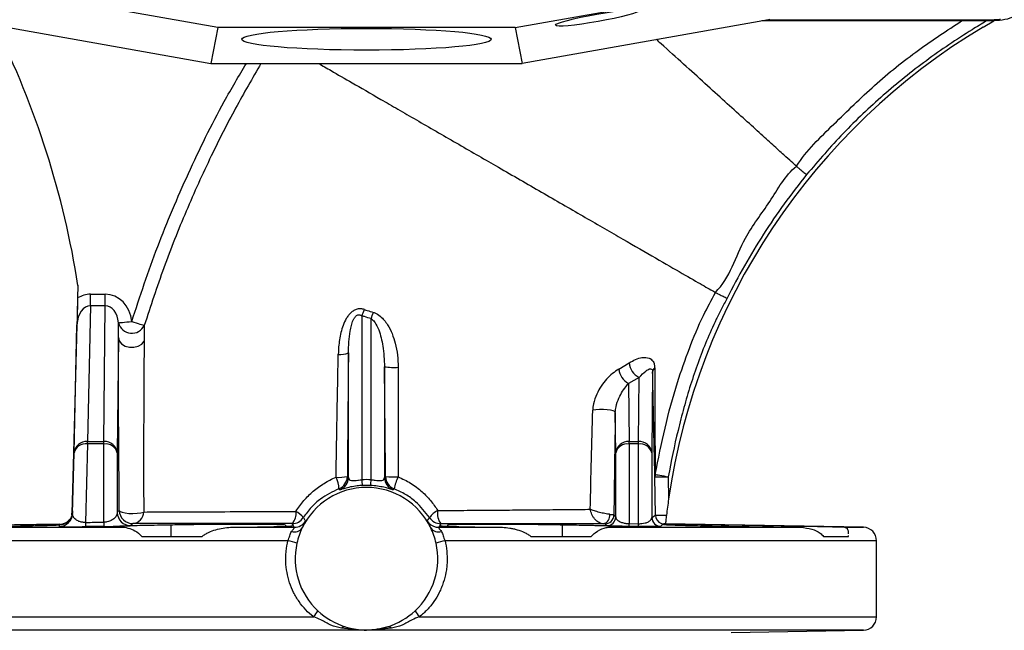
# Model space of a CAD drawing. Header units: millimetres. Extents: x 2425 to 3616, y 1752 to 4000.
# Tile 8 of 18: x 2865 to 3307, y 2667 to 2941. Entities that reach past the tile are written whole.
import ezdxf

# ---------------------------------------------------------------- set-up
doc = ezdxf.new("R2010")
doc.units = ezdxf.units.MM
doc.header["$LTSCALE"] = 2

msp = doc.modelspace()

# ---------------------------------------------------------------- linework, layer by layer
at = {"color": 7, "linetype": 'Continuous', "lineweight": 25}
for p, q in [((2953.97, 2937.37), (2835.81, 2958.29)), ((3087.34, 2937.37), (3205.5, 2958.29)), ((2840.13, 2940.86), (2950.76, 2921.27)), ((3201.17, 2940.86), (3090.55, 2921.27)), ((3300.09, 2940.33), (3198.21, 2940.33)), ((3300.09, 2940.75), (3200.58, 2940.75)), ((3297.54, 2937.62), (3302.24, 2940.46)), ((3300.09, 2940.33), (3300.09, 2940.75)), ((2953.97, 2937.37), (2950.76, 2921.27)), ((3087.34, 2937.37), (2953.97, 2937.37)), ((3087.34, 2937.37), (3090.55, 2921.27)), ((2950.76, 2921.27), (3090.55, 2921.27)), ((2891.09, 2821.73), (2890.95, 2815.95)), ((2891.12, 2821.58), (2890.98, 2815.95)), ((2896.77, 2812.46), (2896.77, 2817.66)), ((2896.77, 2817.66), (2903.38, 2817.66)), ((2903.38, 2812.46), (2903.38, 2817.66)), ((2896.77, 2812.46), (2895.36, 2751.48)), ((2903.38, 2812.46), (2896.77, 2812.46)), ((2902.76, 2751.48), (2903.38, 2812.46)), ((3018.55, 2807.99), (3018.55, 2734.32)), ((2890.65, 2803.94), (2889.14, 2746.43)), ((2889.36, 2746.43), (2890.69, 2803.96)), ((3022.76, 2734.32), (3022.76, 2806.66)), ((2909.28, 2798.15), (2908.76, 2746.36)), ((3012.55, 2735.36), (3012.55, 2791.27)), ((3028.76, 2785.08), (3028.76, 2735.36)), ((3133.9, 2784), (3138.52, 2786.81)), ((3149.13, 2782.8), (3148.76, 2746.36)), ((3143.05, 2780.24), (3138.28, 2777.55)), ((3138.28, 2777.55), (3138.55, 2751.48)), ((3142.76, 2751.48), (3143.05, 2780.24)), ((3132.55, 2746.36), (3132.36, 2764.58)), ((2895.36, 2750.38), (2894.52, 2715.17)), ((2895.36, 2750.38), (2895.36, 2751.48)), ((2895.36, 2751.48), (2902.76, 2751.48)), ((2902.76, 2750.38), (2895.36, 2750.38)), ((2902.76, 2750.38), (2902.76, 2751.48)), ((2902.76, 2715.26), (2902.76, 2750.38)), ((3138.55, 2750.38), (3138.55, 2751.48)), ((3138.55, 2751.48), (3142.76, 2751.48)), ((3138.55, 2750.38), (3138.55, 2714.64)), ((3142.76, 2750.38), (3138.55, 2750.38)), ((3142.76, 2750.38), (3142.76, 2751.48)), ((3142.76, 2714.59), (3142.76, 2750.38)), ((2889.14, 2746.43), (2888.45, 2719.2)), ((2888.71, 2719.2), (2889.36, 2746.43)), ((2908.76, 2746.36), (2908.76, 2719.64)), ((3132.55, 2717.61), (3132.55, 2746.36)), ((3148.76, 2746.36), (3148.76, 2717.35)), ((3012.07, 2735.81), (3012.55, 2735.36)), ((3022.43, 2731.77), (3018.87, 2731.77)), ((3028.76, 2735.36), (3029.22, 2735.79)), ((3150.36, 2718.44), (3150.16, 2735.59)), ((3156.16, 2735.66), (3156.28, 2725.53)), ((2888.41, 2718.6), (2888.45, 2719.2)), ((2882.92, 2714.45), (2797.55, 2712.96)), ((3138.55, 2714.64), (3142.76, 2714.59)), ((3148.76, 2717.35), (3150.36, 2718.44)), ((3243.76, 2712.96), (3154.89, 2714.51)), ((2825.76, 2712.96), (2912.06, 2712.96)), ((2881.38, 2713.98), (2882.76, 2714.02)), ((2932.84, 2713.98), (2932.84, 2708.86)), ((2959.63, 2712.96), (2988.25, 2712.96)), ((2984.27, 2713.98), (2984.27, 2713.44)), ((3053.05, 2712.96), (3081.68, 2712.96)), ((3057.04, 2713.98), (3057.04, 2713.44)), ((3108.47, 2713.98), (3108.47, 2708.86)), ((3129.24, 2712.96), (3215.55, 2712.96)), ((3142.71, 2713.32), (3138.51, 2713.37)), ((3181.22, 2713.98), (3181.22, 2713.46)), ((2919.79, 2708.86), (2946.84, 2708.86)), ((3094.46, 2708.86), (3121.52, 2708.86)), ((3225.9, 2708.86), (3237.11, 2708.86)), ((3237.11, 2708.86), (3237.1, 2709.31)), ((3249.65, 2672.75), (3249.65, 2706.96)), ((3184.44, 2665.72), (3243.76, 2666.75))]:
    msp.add_line(p, q, dxfattribs=at)
at = {"color": 8, "linetype": 'Continuous', "lineweight": 25}
for p, q in [((3235.25, 2712.96), (3243.76, 2712.96)), ((2985.4, 2706.96), (2791.65, 2706.96)), ((3249.65, 2706.96), (3055.91, 2706.96)), ((2791.65, 2672.75), (2996.95, 2672.75)), ((3044.36, 2672.75), (3249.65, 2672.75)), ((3020.65, 2666.75), (2797.55, 2666.75)), ((3243.76, 2666.75), (3020.65, 2666.75))]:
    msp.add_line(p, q, dxfattribs=at)
at = {"color": 7, "linetype": 'Continuous', "lineweight": 25, "flags": 128}
for points in [[(3305.16, 2941.11), (3304.8, 2941.06), (3300.09, 2940.75)], [(2909.31, 2804.81), (2909.48, 2804.83), (2909.86, 2804.86), (2910.43, 2804.92), (2911.18, 2804.99), (2912.07, 2805.08), (2913.07, 2805.18), (2914.15, 2805.28), (2915.27, 2805.39)], [(2915.27, 2805.39), (2916.27, 2805.08), (2917.24, 2804.78), (2918.15, 2804.49), (2918.97, 2804.24), (2919.68, 2804.02), (2920.25, 2803.84), (2920.67, 2803.71), (2920.92, 2803.63)], [(2909.28, 2798.15), (2909.67, 2796.64), (2910.71, 2795.32), (2912.28, 2794.33), (2914.2, 2793.8), (2916.25, 2793.79), (2918.19, 2794.29), (2919.79, 2795.25), (2920.86, 2796.55)], [(3132.36, 2764.58), (3132.09, 2764.92), (3131.34, 2765.24), (3130.18, 2765.51), (3128.69, 2765.7), (3127.01, 2765.81), (3125.27, 2765.82), (3123.63, 2765.73), (3122.21, 2765.56)], [(3150.33, 2736.72), (3150.59, 2736.67), (3151.02, 2736.59), (3151.61, 2736.49), (3152.34, 2736.35), (3153.19, 2736.2), (3154.12, 2736.03), (3155.12, 2735.85), (3156.16, 2735.66)], [(3150.16, 2735.59), (3150.29, 2735.59), (3150.64, 2735.59), (3151.19, 2735.6), (3151.94, 2735.61), (3152.85, 2735.62), (3153.88, 2735.63), (3155, 2735.65), (3156.16, 2735.66)], [(3008.71, 2729.82), (3008.55, 2729.98), (3008.27, 2730.28)], [(3033.02, 2730.27), (3032.86, 2730.1), (3032.6, 2729.82)], [(2909.69, 2720.57), (2910.02, 2720.11), (2910.91, 2719.71), (2912.27, 2719.4), (2913.97, 2719.21), (2915.84, 2719.16), (2917.69, 2719.26), (2919.35, 2719.49), (2920.65, 2719.84)], [(3047.97, 2715.8), (3048.64, 2716.8), (3048.97, 2717.3)], [(3053.97, 2714.58), (3053.22, 2713.24), (3053.05, 2712.96)]]:
    msp.add_lwpolyline(points, dxfattribs=at)
at = {"color": 8, "linetype": 'Continuous', "lineweight": 25, "flags": 128}
msp.add_lwpolyline([(3153.03, 2714.72), (3153.53, 2714.58), (3154.29, 2714.49)], dxfattribs=at)
at = {"color": 7, "linetype": 'Continuous', "lineweight": 25}
for centre, radius, start, end in [((2495.87, 2760.11), 400, 8.8399, 26.471), ((3450.2, 2682.86), 297, 120.9309, 171.7395), ((2998.22, 2818.37), 22.83, 332.9306, 340.4598), ((2997.7, 2817), 27.1, 337.5795, 343.8954), ((2915.33, 2806.32), 6.2, 194.0414, 334.3339), ((3008.98, 2800.28), 9.69, 264.2317, 291.6495), ((3033.1, 2814.07), 29.32, 261.486, 273.5054), ((3146.76, 2787.64), 8.28, 185.7357, 243.3975), ((3142.29, 2784.98), 8.45, 186.6852, 241.653), ((3151.42, 2782.63), 2.3, 126.454, 175.9184), ((2894.96, 2745.87), 5.62, 85.9057, 174.2652), ((2894.5, 2745.15), 5.3, 80.6661, 165.9893), ((2903.11, 2745.82), 5.67, 5.4537, 93.5348), ((2903.54, 2745.06), 5.37, 13.9563, 98.3832), ((3138.2, 2745.82), 5.67, 86.4652, 174.5463), ((3137.77, 2745.06), 5.37, 81.6168, 166.0437), ((3143.11, 2745.82), 5.67, 5.4535, 93.5349), ((3143.54, 2745.06), 5.37, 13.9561, 98.3833), ((3153.86, 2735.59), 3.7, 162.2383, 180.0089), ((3008.26, 2753.27), 17.87, 265.9722, 282.3001), ((2996.74, 2730.19), 11.53, 0.4631, 27.0825), ((3006.07, 2735.87), 6, 291.5166, 359.4136), ((3006.55, 2735.42), 6, 291.1009, 359.414), ((3031.35, 2734.65), 12.81, 181.487, 192.9982), ((3009.95, 2734.65), 12.81, 347.0018, 358.513), ((3034.76, 2735.42), 6, 180.586, 248.8991), ((3035.22, 2735.85), 6, 180.5861, 248.5001), ((3033.13, 2776.96), 41.35, 264.5752, 272.3638), ((3063.31, 2723.03), 31.14, 156.1193, 166.5657), ((3020.65, 2698.86), 32, 25.5976, 154.4024), ((2882.71, 2719.35), 6, 270.6847, 358.5856), ((2914.76, 2719.71), 6, 180.6945, 270.5765), ((2915.69, 2720.64), 6, 180.6892, 270.8181), ((2915.22, 2720.04), 5.43, 275.9347, 357.8857), ((2982.73, 2719), 6.35, 316.2093, 10.2419), ((2983.4, 2710.1), 11.48, 39.0682, 60.9298), ((3057.74, 2710.92), 10.85, 117.9712, 143.9344), ((3060.49, 2719.14), 7.96, 170.1584, 214.9578), ((3126.19, 2718.14), 3.71, 283.1495, 10.6543), ((2925.42, 2715.26), 30.9, 180.1612, 183.7), ((2935.06, 2715.35), 32.3, 180.1571, 183.5418), ((2987.28, 2720.61), 6, 270.2694, 326.8852), ((2988.24, 2718.96), 6, 270.1547, 328.1868), ((3054, 2720.58), 6, 213.0899, 269.7333), ((3127.72, 2718.5), 4, 269.2151, 359.3092), ((3128.55, 2717.66), 4, 269.4218, 359.3049), ((3117.1, 2714.7), 21.45, 356.4446, 359.843), ((3121.79, 2714.65), 20.96, 356.3634, 359.8405), ((3152.76, 2717.39), 4, 180.6934, 269.3232), ((3154.36, 2718.49), 4, 180.6824, 250.5885), ((2988.32, 2715.23), 4.31, 252.5509, 323.7745), ((3020.65, 2698.86), 32, 154.4024, 167.375), ((3020.65, 2698.86), 32, 12.625, 25.5976), ((3052.99, 2715.23), 4.31, 216.2255, 287.4491), ((3053.07, 2718.93), 5.97, 255.0123, 269.8854), ((3243.65, 2706.96), 6, 0, 89), ((2964.3, 2622.47), 87.08, 73.2309, 75.9815), ((3020.65, 2698.86), 32, 167.375, 227.0182), ((3020.65, 2698.86), 32, 312.9818, 12.625), ((3077, 2622.47), 87.08, 104.0185, 106.7691), ((2950.63, 2707.25), 57.75, 323.3245, 326.5888), ((3020.65, 2698.86), 32, 227.0182, 252.6169), ((3020.65, 2698.86), 32, 287.3831, 312.9818), ((3090.68, 2707.25), 57.75, 213.4112, 216.6755), ((3243.65, 2672.75), 6, 271, 0), ((3010.87, 2666.48), 1.85, 83.2542, 139.8312), ((3020.65, 2698.86), 32, 252.6169, 287.3831), ((3030.43, 2666.48), 1.85, 40.1688, 96.7458)]:
    msp.add_arc(centre, radius, start, end, dxfattribs=at)
at = {"color": 8, "linetype": 'Continuous', "lineweight": 25}
msp.add_arc((3053.07, 2718.96), 6, 211.8133, 255.0543, dxfattribs=at)
at = {"color": 7, "linetype": 'Continuous', "lineweight": 25}
for centre, major_axis, ratio in [((3124.32, 2941.74), (18.76, 3.31), 0.088975), ((3020.65, 2932.12), (56, 0), 0.087489)]:
    msp.add_ellipse(centre, major_axis=major_axis, ratio=ratio, dxfattribs=at)
for centre, major_axis, ratio, start_param, end_param in [((3204.24, 2940.86), (34.03, 5.98), 0.015428, 1.640213, 1.658419), ((2896.69, 2803.8), (0.32, 13.85), 0.865968, 0.019997, 0.52233), ((2903.34, 2803.8), (0.14, 13.86), 0.866014, 4.836024, 6.292024), ((2896.69, 2803.8), (0.2, 8.66), 0.692719, 0.019997, 1.569012), ((2903.34, 2803.8), (0.09, 8.66), 0.6928, 4.836024, 6.292024), ((3020.65, 2695.88), (0, 38.49), 0.999925, 6.2285, 6.337871)]:
    msp.add_ellipse(centre, major_axis=major_axis, ratio=ratio, start_param=start_param, end_param=end_param, dxfattribs=at)
at = {"color": 8, "linetype": 'Continuous', "lineweight": 25}
for points, knots in [([(3213.68, 2875.09), (3213.68, 2875.09), (3218.14, 2882.24), (3230.63, 2893.94), (3248.47, 2911.73), (3267.74, 2927.21), (3281.3, 2936.08), (3287.81, 2940.33)], [0, 0, 0, 0, 0.000001, 0.254933, 0.509865, 0.764793, 1, 1, 1, 1]), ([(3298.97, 2940.33), (3296.82, 2939.03), (3287.61, 2933.42), (3271.79, 2922.8), (3252.48, 2907.21), (3234.41, 2890.17), (3223.64, 2877.62), (3218.25, 2871.35)], [0, 0, 0, 0, 0.070651, 0.302989, 0.535324, 0.767662, 1, 1, 1, 1]), ([(2915.27, 2805.39), (2919, 2816.65), (2926.47, 2839.17), (2940.53, 2872.1), (2953.85, 2899.58), (2963.38, 2915.61), (2966.75, 2921.27)], [0, 0, 0, 0, 0.279944, 0.559889, 0.844489, 1, 1, 1, 1]), ([(2973.29, 2921.27), (2969.44, 2914.61), (2961.57, 2901), (2950.34, 2878.86), (2939.52, 2854.98), (2929.42, 2829.59), (2923.75, 2812.28), (2920.92, 2803.63)], [0, 0, 0, 0, 0.178999, 0.365183, 0.576745, 0.788437, 1, 1, 1, 1]), ([(2888.45, 2719.2), (2888.49, 2719.58), (2888.55, 2720.14), (2888.62, 2720.38), (2888.65, 2720.14), (2888.66, 2719.99)], [0, 0, 0, 0, 0.453324, 0.67269, 1, 1, 1, 1]), ([(2882.75, 2714.28), (2882.74, 2714.38), (2882.74, 2714.49), (2882.71, 2714.44), (2882.71, 2714.44)], [0, 0, 0, 0, 0.999544, 1, 1, 1, 1]), ([(3134.28, 2713.43), (3133.41, 2713.45), (3131.38, 2713.49), (3129.11, 2713.58), (3128.73, 2713.63), (3128.51, 2713.66)], [0, 0, 0, 0, 0.2386195, 0.5582064, 1, 1, 1, 1]), ([(3016.46, 2667.12), (3017.85, 2666.94), (3019.25, 2666.77), (3020.64, 2666.75), (3020.65, 2666.75)], [0, 0, 0, 0, 0.989843, 1, 1, 1, 1])]:
    msp.add_open_spline(points, degree=3, knots=knots, dxfattribs=at)
at = {"color": 7, "linetype": 'Continuous', "lineweight": 25}
for points, knots in [([(3311.14, 2942.24), (3310.61, 2942.01), (3307.16, 2940.5), (3303.33, 2940.41), (3300.09, 2940.33)], [0, 0, 0, 0, 0.153546, 1, 1, 1, 1]), ([(3213.68, 2875.09), (3212.99, 2875.71), (3211.62, 2876.96), (3208.04, 2880.19), (3203.26, 2884.53), (3197.12, 2890.09), (3189.9, 2896.63), (3181.72, 2904.03), (3172.74, 2912.17), (3163.09, 2920.91), (3155.73, 2927.58), (3151.57, 2931.34), (3150.9, 2931.96)], [0, 0, 0, 0, 0.101066, 0.20223, 0.313485, 0.424733, 0.535911, 0.646953, 0.757795, 0.868377, 0.978636, 1, 1, 1, 1]), ([(2999.14, 2921.27), (3000.95, 2920.23), (3005.42, 2917.65), (3010.96, 2914.45), (3014.27, 2912.54)], [0, 0, 0, 0, 0.403342, 1, 1, 1, 1]), ([(3014.27, 2912.54), (3018.04, 2910.36), (3024.47, 2906.65), (3034.65, 2900.77), (3042.98, 2895.96), (3051.84, 2890.85), (3060.94, 2885.59), (3069.98, 2880.37), (3075.81, 2877.01), (3078.64, 2875.37)], [0.1580998, 0.1580998, 0.1580998, 0.1580998, 0.1836482, 0.1964224, 0.2091965, 0.2219707, 0.2347449, 0.2475191, 0.2602933, 0.2602933, 0.2602933, 0.2602933]), ([(3078.64, 2875.37), (3085.17, 2871.6), (3098.18, 2864.09), (3116.87, 2853.3), (3134.05, 2843.38), (3149.14, 2834.67), (3161.6, 2827.47), (3171, 2822.05), (3175.47, 2819.47), (3177.02, 2818.57), (3177.28, 2818.42)], [0.2602933, 0.2602933, 0.2602933, 0.2602933, 0.289754, 0.3192147, 0.3486754, 0.3781361, 0.4075969, 0.4370576, 0.4665183, 0.4734348, 0.4734348, 0.4734348, 0.4734348]), ([(3177.28, 2818.42), (3177.28, 2818.42), (3183.83, 2824.98), (3188.13, 2841.39), (3202.18, 2858.79), (3208.51, 2870.95), (3213.68, 2875.09), (3213.68, 2875.09)], [0, 0, 0, 0, 0.000001, 0.412247, 0.705517, 0.999999, 1, 1, 1, 1]), ([(3213.68, 2875.09), (3213.77, 2875.01), (3213.96, 2874.86), (3214.5, 2874.41), (3214.86, 2874.12), (3215.68, 2873.45), (3216.16, 2873.06), (3217.17, 2872.23), (3217.71, 2871.79), (3218.25, 2871.35)], [0, 0, 0, 0, 0.25, 0.25, 0.5, 0.5, 0.75, 0.75, 1, 1, 1, 1]), ([(3218.25, 2871.35), (3214.78, 2867.06), (3211.43, 2862.68), (3204.97, 2853.74), (3201.87, 2849.18), (3195.91, 2839.91), (3193.05, 2835.19), (3187.61, 2825.6), (3185.03, 2820.74), (3182.57, 2815.8)], [0, 0, 0, 0, 0.25, 0.25, 0.5, 0.5, 0.75, 0.75, 1, 1, 1, 1]), ([(2890.95, 2815.95), (2890.93, 2814.93), (2890.86, 2812.14), (2890.76, 2808.12), (2890.69, 2805.34), (2890.65, 2803.95), (2890.65, 2803.94)], [0, 0, 0, 0, 0.222679, 0.614236, 0.997926, 1, 1, 1, 1]), ([(2890.98, 2815.95), (2890.96, 2815.37), (2890.95, 2814.81), (2890.92, 2813.69), (2890.91, 2813.13), (2890.87, 2811.51), (2890.85, 2810.5), (2890.8, 2808.54), (2890.78, 2807.6), (2890.73, 2805.76), (2890.71, 2804.85), (2890.69, 2803.96)], [0, 0, 0, 0, 0.125, 0.125, 0.25, 0.25, 0.5, 0.5, 0.75, 0.75, 1, 1, 1, 1]), ([(3150.33, 2736.72), (3151.7, 2743.67), (3154.42, 2757.57), (3159.59, 2776.44), (3165.45, 2793.29), (3171.08, 2806.83), (3175.54, 2814.95), (3177.28, 2818.42), (3177.28, 2818.42)], [0, 0, 0, 0, 0.2458605, 0.4916441, 0.6784927, 0.8652936, 0.9999985, 1, 1, 1, 1]), ([(3182.58, 2815.79), (3181.72, 2814.24), (3180.88, 2812.67), (3179.25, 2809.53), (3178.46, 2807.95), (3176.17, 2803.17), (3174.73, 2799.96), (3170.66, 2790.21), (3168.27, 2783.6), (3165.08, 2773.52), (3164.09, 2770.14), (3162.21, 2763.33), (3161.34, 2759.9), (3158.86, 2749.56), (3157.42, 2742.63), (3156.16, 2735.66)], [0, 0, 0, 0, 0.0625, 0.0625, 0.125, 0.125, 0.25, 0.25, 0.5, 0.5, 0.625, 0.625, 0.75, 0.75, 1, 1, 1, 1]), ([(3177.28, 2818.42), (3177.39, 2818.37), (3177.6, 2818.26), (3178.23, 2817.95), (3178.64, 2817.75), (3179.59, 2817.27), (3180.14, 2817), (3181.32, 2816.42), (3181.95, 2816.11), (3182.57, 2815.8)], [0, 0, 0, 0, 0.25, 0.25, 0.5, 0.5, 0.75, 0.75, 1, 1, 1, 1]), ([(3019.73, 2810.74), (3019.21, 2810.92), (3018.68, 2811.04), (3017.58, 2811.11), (3017.03, 2811.06), (3016.23, 2810.87), (3015.97, 2810.78), (3015.46, 2810.57), (3015.21, 2810.45), (3014.5, 2810.03), (3014.05, 2809.69), (3013.24, 2808.93), (3012.87, 2808.51), (3012.19, 2807.62), (3011.88, 2807.15), (3011.03, 2805.71), (3010.58, 2804.69), (3009.8, 2802.61), (3009.48, 2801.53), (3008.95, 2799.39), (3008.73, 2798.3), (3008.22, 2795.04), (3008.05, 2792.85), (3008, 2790.64)], [0, 0, 0, 0, 0.0625, 0.0625, 0.125, 0.125, 0.15625, 0.15625, 0.1875, 0.1875, 0.25, 0.25, 0.3125, 0.3125, 0.375, 0.375, 0.5, 0.5, 0.625, 0.625, 0.75, 0.75, 1, 1, 1, 1]), ([(3012.55, 2791.27), (3012.56, 2792.91), (3012.62, 2794.55), (3012.86, 2797.82), (3013.04, 2799.46), (3013.48, 2801.92), (3013.65, 2802.74), (3014.09, 2804.35), (3014.35, 2805.16), (3014.88, 2806.33), (3015.08, 2806.71), (3015.56, 2807.43), (3015.84, 2807.77), (3016.37, 2808.16), (3016.57, 2808.27), (3016.98, 2808.41), (3017.2, 2808.44), (3017.62, 2808.41), (3017.82, 2808.36), (3018.2, 2808.21), (3018.38, 2808.1), (3018.55, 2807.99)], [0, 0, 0, 0, 0.25, 0.25, 0.5, 0.5, 0.625, 0.625, 0.75, 0.75, 0.8125, 0.8125, 0.875, 0.875, 0.90625, 0.90625, 0.9375, 0.9375, 0.96875, 0.96875, 1, 1, 1, 1]), ([(3022.76, 2806.66), (3021.77, 2806.95), (3020.36, 2807.37), (3018.97, 2807.84), (3018.55, 2807.99)], [0, 0, 0, 0, 0.695079, 1, 1, 1, 1]), ([(3019.73, 2810.74), (3020.14, 2810.6), (3021.46, 2810.15), (3022.8, 2809.76), (3023.74, 2809.48)], [0, 0, 0, 0, 0.30492, 1, 1, 1, 1]), ([(3023.74, 2809.48), (3023.95, 2809.42), (3025.07, 2809.07), (3027.53, 2807.47), (3030.16, 2804.18), (3032.26, 2799.96), (3033.74, 2795.36), (3034.72, 2790.28), (3034.83, 2786.63), (3034.89, 2784.81)], [0, 0, 0, 0, 0.0227697, 0.1254403, 0.3038741, 0.4609873, 0.6184358, 0.8091701, 1, 1, 1, 1]), ([(2909.28, 2798.15), (2909.29, 2799.35), (2909.29, 2800.5), (2909.29, 2802.71), (2909.3, 2803.78), (2909.31, 2804.81)], [0, 0, 0, 0, 0.5, 0.5, 1, 1, 1, 1]), ([(2920.92, 2803.63), (2920.9, 2802.57), (2920.88, 2800.45), (2920.86, 2797.85), (2920.86, 2796.55)], [0, 0, 0, 0, 0.497705, 1, 1, 1, 1]), ([(3022.76, 2806.66), (3023.3, 2806.22), (3023.9, 2805.73), (3025.09, 2804.05), (3026.7, 2800.53), (3028.34, 2793.8), (3028.61, 2788.19), (3028.76, 2785.08)], [0, 0, 0, 0, 0.090911, 0.101359, 0.272017, 0.596661, 1, 1, 1, 1]), ([(2909.69, 2720.57), (2909.65, 2726.09), (2909.55, 2737.14), (2909.44, 2753.44), (2909.34, 2769.37), (2909.29, 2782.07), (2909.27, 2791.64), (2909.28, 2795.97), (2909.28, 2798.15)], [0, 0, 0, 0, 0.193901, 0.387739, 0.587842, 0.787659, 0.893274, 1, 1, 1, 1]), ([(2920.86, 2796.55), (2920.83, 2794.09), (2920.8, 2791.44), (2920.76, 2787.25), (2920.75, 2785.82), (2920.73, 2782.9), (2920.72, 2781.41), (2920.69, 2776.87), (2920.67, 2773.75), (2920.65, 2767.38), (2920.64, 2764.13), (2920.61, 2754.26), (2920.61, 2747.52), (2920.61, 2733.84), (2920.63, 2726.89), (2920.65, 2719.84)], [0, 0, 0, 0, 0.125, 0.125, 0.1875, 0.1875, 0.25, 0.25, 0.375, 0.375, 0.5, 0.5, 0.75, 0.75, 1, 1, 1, 1]), ([(3007, 2735.44), (3007.15, 2744.65), (3007.31, 2753.86), (3007.64, 2772.27), (3007.82, 2781.46), (3008, 2790.64)], [0, 0, 0, 0, 0.5, 0.5, 1, 1, 1, 1]), ([(3012.55, 2791.27), (3012.47, 2782.05), (3012.39, 2772.82), (3012.23, 2754.32), (3012.15, 2745.07), (3012.07, 2735.81)], [0, 0, 0, 0, 0.5, 0.5, 1, 1, 1, 1]), ([(3138.52, 2786.81), (3139.52, 2787.38), (3141.51, 2788.5), (3144.66, 2789.37), (3147.35, 2789.27), (3149.14, 2787.99), (3149.94, 2786.36), (3150.02, 2785.04), (3150.05, 2784.48)], [0, 0, 0, 0, 0.194184, 0.38817, 0.637615, 0.798389, 0.913731, 1, 1, 1, 1]), ([(3034.89, 2784.81), (3034.86, 2776.81), (3034.82, 2760.42), (3034.83, 2744.03), (3034.83, 2735.64)], [0, 0, 0, 0, 0.488227, 1, 1, 1, 1]), ([(3133.9, 2784), (3132.95, 2783.38), (3131.06, 2782.14), (3128.37, 2779.54), (3125.93, 2776.44), (3123.86, 2772.74), (3122.51, 2768.98), (3122.3, 2766.5), (3122.21, 2765.56)], [0, 0, 0, 0, 0.173351, 0.346679, 0.51993, 0.692867, 0.883912, 1, 1, 1, 1]), ([(3143.05, 2780.24), (3144.08, 2781.32), (3145.76, 2783.08), (3147.6, 2784.11), (3148.56, 2784.18), (3148.98, 2783.73), (3149.11, 2783.18), (3149.12, 2782.89), (3149.13, 2782.8)], [0, 0, 0, 0, 0.426784, 0.692285, 0.847071, 0.940906, 0.981566, 1, 1, 1, 1]), ([(3150.16, 2735.59), (3150.12, 2737.03), (3150.02, 2740.55), (3149.88, 2746.92), (3149.67, 2756.33), (3149.42, 2768.29), (3149.22, 2777.96), (3149.13, 2782.8)], [0, 0, 0, 0, 0.110098, 0.268856, 0.428555, 0.713888, 1, 1, 1, 1]), ([(3150.05, 2784.48), (3150.05, 2779.6), (3150.06, 2769.84), (3150.12, 2757.75), (3150.19, 2748.21), (3150.26, 2741.77), (3150.31, 2738.18), (3150.33, 2736.72)], [0, 0, 0, 0, 0.286519, 0.573585, 0.731977, 0.891055, 1, 1, 1, 1]), ([(3132.36, 2764.58), (3132.45, 2765.44), (3132.68, 2767.85), (3133.95, 2771.04), (3135.63, 2774.18), (3137.13, 2776.25), (3138.03, 2777.26), (3138.28, 2777.55)], [0, 0, 0, 0, 0.143218, 0.400409, 0.646773, 0.899549, 1, 1, 1, 1]), ([(3121.15, 2721.05), (3121.3, 2728.51), (3121.47, 2735.95), (3121.82, 2750.78), (3122.01, 2758.18), (3122.21, 2765.56)], [0, 0, 0, 0, 0.5, 0.5, 1, 1, 1, 1]), ([(3132.36, 2764.58), (3132.25, 2756.94), (3132.14, 2749.28), (3131.93, 2733.9), (3131.82, 2726.2), (3131.72, 2718.46)], [0, 0, 0, 0, 0.5, 0.5, 1, 1, 1, 1]), ([(2988.98, 2720.13), (2990.06, 2721.85), (2991.25, 2723.45), (2993.86, 2726.47), (2995.27, 2727.87), (2997.56, 2729.82), (2998.35, 2730.45), (2999.98, 2731.63), (3000.81, 2732.19), (3003.36, 2733.75), (3005.14, 2734.67), (3007, 2735.44)], [0, 0, 0, 0, 0.25, 0.25, 0.5, 0.5, 0.625, 0.625, 0.75, 0.75, 1, 1, 1, 1]), ([(3018.87, 2731.77), (3018.06, 2731.71), (3016.15, 2731.57), (3013.25, 2731.05), (3010.76, 2730.41), (3009.06, 2729.87), (3008.83, 2729.84), (3008.71, 2729.82)], [0, 0, 0, 0, 0.132314, 0.312242, 0.518081, 0.734568, 1, 1, 1, 1]), ([(3012.55, 2735.36), (3012.61, 2735), (3012.73, 2734.38), (3013.65, 2733.99), (3014.66, 2733.96), (3015.67, 2734.01), (3016.41, 2734.09), (3017.49, 2734.2), (3018.07, 2734.27), (3018.55, 2734.32)], [0, 0, 0, 0, 0.291662, 0.509446, 0.659935, 0.705039, 0.847815, 0.874115, 1, 1, 1, 1]), ([(3032.6, 2729.82), (3032.48, 2729.83), (3032.28, 2729.86), (3030.77, 2730.33), (3028.59, 2730.92), (3025.7, 2731.5), (3023.51, 2731.68), (3022.43, 2731.77)], [0, 0, 0, 0, 0.253013, 0.455229, 0.644406, 0.825221, 1, 1, 1, 1]), ([(3022.76, 2734.32), (3023.39, 2734.25), (3024.58, 2734.12), (3025.72, 2734.01), (3026.75, 2733.96), (3027.72, 2734), (3028.59, 2734.42), (3028.7, 2735.01), (3028.76, 2735.36)], [0, 0, 0, 0, 0.166016, 0.311561, 0.335714, 0.516127, 0.721178, 1, 1, 1, 1]), ([(3034.83, 2735.64), (3036.75, 2734.75), (3040.65, 2732.94), (3045.49, 2729.2), (3049.58, 2725.04), (3051.62, 2722.02), (3052.65, 2720.5)], [0, 0, 0, 0, 0.265522, 0.539529, 0.76744, 1, 1, 1, 1]), ([(3008.27, 2730.28), (3005.43, 2728.9), (3000.9, 2726.69), (2995.71, 2721.98), (2993.46, 2718.9), (2992.31, 2717.34)], [0, 0, 0, 0, 0.452525, 0.722336, 1, 1, 1, 1]), ([(3048.97, 2717.3), (3047.02, 2719.82), (3043.92, 2723.8), (3038.23, 2727.9), (3034.77, 2729.47), (3033.02, 2730.27)], [0, 0, 0, 0, 0.456693, 0.724401, 1, 1, 1, 1]), ([(2888.42, 2718.69), (2888.42, 2718.7), (2888.43, 2718.74), (2888.41, 2718.61), (2888.34, 2718.3), (2888.2, 2717.83), (2887.96, 2717.26), (2887.58, 2716.6), (2886.98, 2715.81), (2886.03, 2714.98), (2884.71, 2714.21), (2883.57, 2714.08), (2883.05, 2714.02)], [0, 0, 0, 0, 0.06088, 0.336032, 0.527436, 0.653088, 0.740342, 0.810111, 0.867166, 0.916381, 0.961955, 1, 1, 1, 1]), ([(2888.66, 2719.99), (2888.66, 2719.99), (2888.68, 2719.88), (2888.7, 2719.54), (2888.71, 2719.2)], [0, 0, 0, 0, 0.0259544, 1, 1, 1, 1]), ([(2894.52, 2715.17), (2894.19, 2715.17), (2893.65, 2715.17), (2892.59, 2715.31), (2891.26, 2715.69), (2889.84, 2716.55), (2888.87, 2717.77), (2888.76, 2718.72), (2888.71, 2719.2)], [0, 0, 0, 0, 0.065369, 0.109126, 0.230469, 0.420799, 0.710199, 1, 1, 1, 1]), ([(2908.76, 2719.64), (2908.63, 2718.99), (2908.43, 2717.9), (2907.09, 2716.58), (2905.67, 2715.81), (2904.52, 2715.48), (2903.66, 2715.31), (2903.11, 2715.28), (2902.76, 2715.26)], [0, 0, 0, 0, 0.3799556, 0.6379634, 0.8097904, 0.8934206, 0.9297976, 1, 1, 1, 1]), ([(2920.65, 2719.84), (2922.64, 2719.85), (2924.77, 2719.86), (2929.3, 2719.88), (2931.69, 2719.89), (2936.67, 2719.9), (2939.28, 2719.91), (2943.36, 2719.93), (2944.75, 2719.94), (2947.58, 2719.95), (2949.01, 2719.95), (2956.28, 2719.98), (2962.4, 2720.01), (2972.04, 2720.05), (2975.33, 2720.07), (2980.38, 2720.09), (2982.09, 2720.1), (2985.52, 2720.12), (2987.24, 2720.12), (2988.98, 2720.13)], [0, 0, 0, 0, 0.125, 0.125, 0.25, 0.25, 0.375, 0.375, 0.4375, 0.4375, 0.5, 0.5, 0.75, 0.75, 0.875, 0.875, 0.9375, 0.9375, 1, 1, 1, 1]), ([(3052.65, 2720.5), (3057.11, 2720.53), (3066.09, 2720.59), (3078.77, 2720.69), (3090.76, 2720.78), (3101.81, 2720.87), (3112.13, 2720.97), (3118.13, 2721.02), (3121.15, 2721.05)], [0, 0, 0, 0, 0.168982, 0.340034, 0.503252, 0.668341, 0.833193, 1, 1, 1, 1]), ([(3127.03, 2714.53), (3126.71, 2714.53), (3126.38, 2714.59), (3125.71, 2714.78), (3125.38, 2714.92), (3124.72, 2715.27), (3124.4, 2715.49), (3123.79, 2715.99), (3123.5, 2716.28), (3122.96, 2716.89), (3122.71, 2717.22), (3122.25, 2717.92), (3122.05, 2718.3), (3121.52, 2719.45), (3121.27, 2720.26), (3121.15, 2721.05)], [0, 0, 0, 0, 0.125, 0.125, 0.25, 0.25, 0.375, 0.375, 0.5, 0.5, 0.625, 0.625, 0.75, 0.75, 1, 1, 1, 1]), ([(3129.83, 2718.82), (3129.53, 2718.85), (3129.19, 2718.89), (3128.47, 2718.99), (3128.09, 2719.06), (3127.3, 2719.21), (3126.9, 2719.29), (3126.08, 2719.47), (3125.67, 2719.57), (3124.86, 2719.78), (3124.47, 2719.89), (3123.71, 2720.12), (3123.33, 2720.24), (3122.28, 2720.59), (3121.65, 2720.83), (3121.15, 2721.05)], [0, 0, 0, 0, 0.125, 0.125, 0.25, 0.25, 0.375, 0.375, 0.5, 0.5, 0.625, 0.625, 0.75, 0.75, 1, 1, 1, 1]), ([(3129.83, 2718.82), (3130.13, 2718.8), (3130.4, 2718.77), (3130.86, 2718.71), (3131.05, 2718.68), (3131.37, 2718.62), (3131.5, 2718.59), (3131.67, 2718.52), (3131.71, 2718.49), (3131.72, 2718.46)], [0, 0, 0, 0, 0.25, 0.25, 0.5, 0.5, 0.75, 0.75, 1, 1, 1, 1]), ([(2882.75, 2714.28), (2881.5, 2714.27), (2879.22, 2714.25), (2874.79, 2714.2), (2870.23, 2714.14), (2865.27, 2714.06), (2861.83, 2714.01), (2860.08, 2713.98)], [0, 0, 0, 0, 0.236384, 0.429283, 0.627776, 0.811486, 1, 1, 1, 1]), ([(2882.75, 2714.28), (2883.5, 2714.28), (2884.15, 2714.42), (2885.27, 2714.81), (2885.75, 2715.07), (2886.52, 2715.6), (2886.82, 2715.87), (2887.22, 2716.28), (2887.34, 2716.41), (2887.35, 2716.42)], [0, 0, 0, 0, 0.25, 0.25, 0.5, 0.5, 0.75, 0.75, 1, 1, 1, 1]), ([(2887.33, 2716.39), (2887.29, 2716.32), (2887.19, 2716.16), (2886.27, 2715.22), (2884.85, 2714.33), (2883.47, 2714.12), (2882.76, 2714.02)], [0, 0, 0, 0, 0.2395127, 0.5082575, 0.751387, 1, 1, 1, 1]), ([(2886.88, 2715.98), (2886.88, 2715.98), (2887.23, 2716.29), (2887.4, 2716.63), (2887.31, 2716.52), (2887.3, 2716.5)], [0, 0, 0, 0, 0.019431, 0.813195, 1, 1, 1, 1]), ([(2894.52, 2715.17), (2895.87, 2715.19), (2898.62, 2715.22), (2901.36, 2715.25), (2902.76, 2715.26)], [0, 0, 0, 0, 0.49259, 1, 1, 1, 1]), ([(2987.31, 2714.61), (2984.76, 2714.61), (2977.57, 2714.62), (2966.14, 2714.62), (2953.4, 2714.63), (2941.86, 2714.63), (2931.62, 2714.63), (2922.92, 2714.64), (2918.06, 2714.64), (2915.78, 2714.64)], [0, 0, 0, 0, 0.088559, 0.249582, 0.411114, 0.57213, 0.720473, 0.868814, 1, 1, 1, 1]), ([(2984.27, 2713.98), (2983.79, 2714.02), (2982.97, 2714.06), (2981.55, 2714.11), (2981.25, 2714.12), (2980.6, 2714.14), (2980.25, 2714.15), (2979.16, 2714.17), (2977.57, 2714.2), (2975.72, 2714.23), (2974.23, 2714.24), (2973.72, 2714.25), (2972.66, 2714.26), (2972.12, 2714.26), (2969.36, 2714.28), (2966.98, 2714.29), (2963.12, 2714.29), (2961.81, 2714.28), (2959.16, 2714.28), (2957.81, 2714.27), (2955.77, 2714.26), (2955.08, 2714.26), (2953.7, 2714.25), (2953, 2714.24), (2950.92, 2714.23), (2949.54, 2714.21), (2946.81, 2714.19), (2945.46, 2714.17), (2942.77, 2714.14), (2941.43, 2714.12), (2937.56, 2714.06), (2935.12, 2714.02), (2932.84, 2713.98)], [0, 0, 0, 0, 0.125, 0.125, 0.15625, 0.15625, 0.1875, 0.1875, 0.25, 0.3125, 0.3125, 0.34375, 0.34375, 0.375, 0.375, 0.5, 0.5, 0.5625, 0.5625, 0.625, 0.625, 0.65625, 0.65625, 0.6875, 0.6875, 0.75, 0.75, 0.8125, 0.8125, 0.875, 0.875, 1, 1, 1, 1]), ([(2988.25, 2712.96), (2988, 2713.4), (2987.69, 2713.95), (2987.38, 2714.5), (2987.31, 2714.61)], [0, 0, 0, 0, 0.787715, 1, 1, 1, 1]), ([(2993.33, 2715.8), (2993.34, 2715.78), (2993.31, 2715.71), (2993.18, 2715.43), (2993.07, 2715.24), (2992.8, 2714.72), (2992.62, 2714.39), (2992.24, 2713.62), (2992.02, 2713.18), (2991.79, 2712.68)], [0, 0, 0, 0, 0.25, 0.25, 0.5, 0.5, 0.75, 0.75, 1, 1, 1, 1]), ([(2992.31, 2717.34), (2992.55, 2716.99), (2992.78, 2716.63), (2993.01, 2716.28), (2993.12, 2716.12), (2993.23, 2715.96), (2993.33, 2715.8)], [0, 0, 0, 0, 0.03325384, 0.03325384, 0.03325384, 0.04841845, 0.04841845, 0.04841845, 0.04841845]), ([(3049.51, 2712.68), (3049.28, 2713.18), (3049.07, 2713.62), (3048.68, 2714.4), (3048.51, 2714.72), (3048.23, 2715.24), (3048.13, 2715.44), (3047.99, 2715.71), (3047.96, 2715.78), (3047.97, 2715.8)], [0, 0, 0, 0, 0.25, 0.25, 0.5, 0.5, 0.75, 0.75, 1, 1, 1, 1]), ([(3127.03, 2714.53), (3123.73, 2714.53), (3117.08, 2714.54), (3105.81, 2714.54), (3093.9, 2714.55), (3081.42, 2714.56), (3068.09, 2714.57), (3058.7, 2714.58), (3053.97, 2714.58)], [0, 0, 0, 0, 0.172901, 0.348192, 0.507377, 0.668395, 0.833186, 1, 1, 1, 1]), ([(3108.47, 2713.98), (3106.19, 2714.02), (3103.75, 2714.06), (3100.53, 2714.11), (3099.87, 2714.12), (3098.55, 2714.14), (3097.87, 2714.15), (3095.85, 2714.17), (3094.5, 2714.19), (3091.77, 2714.21), (3090.39, 2714.23), (3088.32, 2714.24), (3087.62, 2714.25), (3086.24, 2714.26), (3085.55, 2714.26), (3082.14, 2714.28), (3079.48, 2714.29), (3075.63, 2714.29), (3074.38, 2714.28), (3071.99, 2714.28), (3070.85, 2714.27), (3069.19, 2714.26), (3068.65, 2714.26), (3067.6, 2714.25), (3067.08, 2714.24), (3065.59, 2714.23), (3064.66, 2714.21), (3062.94, 2714.19), (3062.15, 2714.17), (3060.7, 2714.14), (3060.04, 2714.12), (3058.34, 2714.06), (3057.52, 2714.02), (3057.04, 2713.98)], [0, 0, 0, 0, 0.125, 0.125, 0.15625, 0.15625, 0.1875, 0.1875, 0.25, 0.25, 0.3125, 0.3125, 0.34375, 0.34375, 0.375, 0.375, 0.5, 0.5, 0.5625, 0.5625, 0.625, 0.625, 0.65625, 0.65625, 0.6875, 0.6875, 0.75, 0.75, 0.8125, 0.8125, 0.875, 0.875, 1, 1, 1, 1]), ([(3127.66, 2714.5), (3127.64, 2714.51), (3127.59, 2714.51), (3127.31, 2714.52), (3127.09, 2714.53), (3127.03, 2714.53)], [0, 0, 0, 0, 0.4218184, 0.8437917, 1, 1, 1, 1]), ([(3128.51, 2713.66), (3128.47, 2713.7), (3128.3, 2713.89), (3128.02, 2714.19), (3127.77, 2714.41), (3127.66, 2714.5)], [0, 0, 0, 0, 0.121383, 0.606911, 1, 1, 1, 1]), ([(3132.55, 2717.61), (3132.67, 2717.18), (3132.88, 2716.44), (3134.24, 2715.53), (3135.77, 2714.98), (3137.26, 2714.7), (3138.19, 2714.65), (3138.55, 2714.64)], [0, 0, 0, 0, 0.367932, 0.621525, 0.795677, 0.9226, 1, 1, 1, 1]), ([(3142.76, 2714.59), (3143.13, 2714.6), (3143.68, 2714.6), (3144.72, 2714.7), (3146.03, 2714.96), (3147.51, 2715.55), (3148.54, 2716.39), (3148.68, 2717.03), (3148.76, 2717.35)], [0, 0, 0, 0, 0.082671, 0.120174, 0.248879, 0.444235, 0.732106, 1, 1, 1, 1]), ([(3150.36, 2718.44), (3150.44, 2718.44), (3150.59, 2718.45), (3151.64, 2718.45), (3153.23, 2718.45), (3154.61, 2718.46), (3155.34, 2718.46)], [0, 0, 0, 0, 0.243287, 0.486557, 0.729835, 1, 1, 1, 1]), ([(3154.29, 2714.49), (3154.26, 2714.48), (3154.09, 2714.45), (3153.56, 2714.22), (3153.07, 2713.74), (3152.71, 2713.39)], [0, 0, 0, 0, 0.06309, 0.315452, 1, 1, 1, 1]), ([(3181.22, 2713.98), (3179.41, 2714.01), (3175.79, 2714.07), (3170.71, 2714.14), (3166.09, 2714.21), (3162.06, 2714.25), (3158.74, 2714.28), (3156.22, 2714.29), (3154.53, 2714.28), (3154.17, 2714.26), (3153.99, 2714.25)], [0, 0, 0, 0, 0.12501, 0.25002, 0.375036, 0.500051, 0.625049, 0.750045, 0.875023, 1, 1, 1, 1]), ([(3154.05, 2714.23), (3154.06, 2714.22), (3154.08, 2714.19), (3155.19, 2714.14), (3157.09, 2714.06), (3158.98, 2714.01), (3159.92, 2713.98)], [0, 0, 0, 0, 0.199122, 0.475092, 0.737545, 1, 1, 1, 1]), ([(3154.88, 2714.48), (3154.84, 2714.49), (3154.64, 2714.49), (3154.37, 2714.49), (3154.32, 2714.49), (3154.29, 2714.49)], [0, 0, 0, 0, 0.133318, 0.566664, 1, 1, 1, 1]), ([(3155.34, 2718.46), (3155.28, 2718.01), (3155.18, 2717.13), (3155.05, 2715.95), (3154.95, 2715.07), (3154.89, 2714.55), (3154.89, 2714.51), (3154.88, 2714.48)], [0, 0, 0, 0, 0.20107, 0.402075, 0.604567, 0.811377, 1, 1, 1, 1]), ([(2825.76, 2712.96), (2828.09, 2712.98), (2832.48, 2713.03), (2839.45, 2713.13), (2846.2, 2713.22), (2852.91, 2713.33), (2859.38, 2713.44), (2865.41, 2713.56), (2870.85, 2713.68), (2875.5, 2713.79), (2879.06, 2713.9), (2880.68, 2713.95), (2881.38, 2713.98)], [0, 0, 0, 0, 0.114558, 0.215388, 0.316218, 0.417059, 0.517901, 0.618753, 0.719605, 0.820463, 0.921321, 1, 1, 1, 1]), ([(2882.78, 2713.35), (2882.92, 2713.33), (2883.18, 2713.28), (2885.3, 2713.24), (2888.26, 2713.23), (2891.39, 2713.24), (2893.52, 2713.26), (2894.58, 2713.27)], [0, 0, 0, 0, 0.252534, 0.517684, 0.712494, 0.85597, 1, 1, 1, 1]), ([(2902.82, 2713.36), (2900.82, 2713.33), (2898.07, 2713.31), (2895.33, 2713.28), (2894.58, 2713.27)], [0, 0, 0, 0, 0.728617, 1, 1, 1, 1]), ([(2902.82, 2713.36), (2903.29, 2713.36), (2903.76, 2713.37), (2904.69, 2713.38), (2905.15, 2713.38), (2906.03, 2713.4), (2906.46, 2713.4), (2907.29, 2713.42), (2907.7, 2713.43), (2908.86, 2713.45), (2909.56, 2713.46), (2910.51, 2713.49), (2910.81, 2713.5), (2911.37, 2713.51), (2911.63, 2713.52), (2912.37, 2713.55), (2912.8, 2713.56), (2913.34, 2713.59), (2913.51, 2713.59), (2913.81, 2713.61), (2913.95, 2713.62), (2914.55, 2713.66), (2914.79, 2713.68), (2914.82, 2713.71)], [0, 0, 0, 0, 0.0625, 0.0625, 0.125, 0.125, 0.1875, 0.1875, 0.25, 0.25, 0.375, 0.375, 0.4375, 0.4375, 0.5, 0.5, 0.625, 0.625, 0.6875, 0.6875, 0.75, 0.75, 1, 1, 1, 1]), ([(2932.84, 2713.98), (2930.79, 2713.95), (2926.69, 2713.88), (2921.23, 2713.77), (2916.51, 2713.65), (2912.66, 2713.53), (2909.83, 2713.42), (2907.98, 2713.3), (2907.7, 2713.24), (2907.57, 2713.2)], [0, 0, 0, 0, 0.142846, 0.285692, 0.428549, 0.571406, 0.714272, 0.857137, 1, 1, 1, 1]), ([(2907.6, 2713.19), (2907.68, 2713.16), (2907.84, 2713.1), (2909.37, 2713.02), (2911.16, 2712.98), (2912.06, 2712.96)], [0, 0, 0, 0, 0.325232, 0.662617, 1, 1, 1, 1]), ([(2912.06, 2712.96), (2913.06, 2712.76), (2914.91, 2712.39), (2917.79, 2710.87), (2919.28, 2709.36), (2919.79, 2708.86)], [0, 0, 0, 0, 0.436684, 0.810128, 1, 1, 1, 1]), ([(2946.84, 2708.86), (2947.28, 2709.25), (2947.75, 2709.58), (2948.74, 2710.17), (2949.26, 2710.44), (2950.83, 2711.16), (2951.9, 2711.55), (2954.08, 2712.2), (2955.19, 2712.47), (2957.41, 2712.84), (2958.52, 2712.95), (2959.63, 2712.96)], [0, 0, 0, 0, 0.125, 0.125, 0.25, 0.25, 0.5, 0.5, 0.75, 0.75, 1, 1, 1, 1]), ([(2959.63, 2712.96), (2961.52, 2712.98), (2965.32, 2713.02), (2970.73, 2713.1), (2975.76, 2713.19), (2980.17, 2713.29), (2983.65, 2713.4), (2986.08, 2713.52), (2987.41, 2713.63), (2987.43, 2713.69), (2987.44, 2713.72)], [0, 0, 0, 0, 0.119684, 0.239368, 0.372769, 0.506171, 0.639589, 0.773006, 0.906436, 1, 1, 1, 1]), ([(2985.4, 2706.96), (2985.57, 2707.32), (2985.72, 2707.69), (2985.98, 2708.45), (2986.09, 2708.83), (2986.29, 2709.55), (2986.4, 2709.9), (2986.66, 2710.55), (2986.82, 2710.85), (2987.02, 2711.12)], [0, 0, 0, 0, 0.25, 0.25, 0.5, 0.5, 0.75, 0.75, 1, 1, 1, 1]), ([(2987.02, 2711.12), (2987.31, 2711.48), (2987.83, 2712.13), (2988.21, 2712.64), (2988.35, 2712.9), (2988.29, 2712.94), (2988.25, 2712.96)], [0, 0, 0, 0, 0.363033, 0.644451, 0.779423, 1, 1, 1, 1]), ([(3053.05, 2712.96), (3053.01, 2712.92), (3052.96, 2712.88), (3053.15, 2712.55), (3053.56, 2712.03), (3054.07, 2711.39), (3054.28, 2711.12)], [0, 0, 0, 0, 0.2839104, 0.3655224, 0.7322764, 1, 1, 1, 1]), ([(3053.79, 2713.72), (3053.86, 2713.68), (3054.02, 2713.61), (3055.67, 2713.49), (3058.33, 2713.38), (3062.04, 2713.27), (3066.62, 2713.17), (3072, 2713.08), (3077.12, 2713.01), (3080.46, 2712.97), (3081.68, 2712.96)], [0, 0, 0, 0, 0.122911, 0.256342, 0.389773, 0.523207, 0.65664, 0.790063, 0.923487, 1, 1, 1, 1]), ([(3054.28, 2711.12), (3054.49, 2710.85), (3054.64, 2710.55), (3054.91, 2709.9), (3055.01, 2709.55), (3055.22, 2708.83), (3055.32, 2708.45), (3055.58, 2707.69), (3055.73, 2707.32), (3055.91, 2706.96)], [0, 0, 0, 0, 0.25, 0.25, 0.5, 0.5, 0.75, 0.75, 1, 1, 1, 1]), ([(3081.68, 2712.96), (3082.78, 2712.95), (3083.89, 2712.84), (3085.54, 2712.56), (3086.1, 2712.45), (3087.2, 2712.19), (3087.76, 2712.04), (3089.4, 2711.55), (3090.48, 2711.16), (3092.05, 2710.44), (3092.57, 2710.17), (3093.56, 2709.58), (3094.03, 2709.25), (3094.46, 2708.86)], [0, 0, 0, 0, 0.25, 0.25, 0.375, 0.375, 0.5, 0.5, 0.75, 0.75, 0.875, 0.875, 1, 1, 1, 1]), ([(3133.69, 2713.22), (3133.6, 2713.25), (3133.37, 2713.28), (3132.64, 2713.34), (3132.14, 2713.38), (3131.2, 2713.42), (3130.85, 2713.44), (3130.09, 2713.47), (3129.68, 2713.49), (3128.37, 2713.54), (3127.38, 2713.57), (3125.72, 2713.62), (3125.14, 2713.64), (3123.92, 2713.67), (3123.27, 2713.69), (3121.29, 2713.74), (3119.88, 2713.77), (3116.89, 2713.83), (3115.32, 2713.86), (3111.99, 2713.92), (3110.25, 2713.95), (3108.47, 2713.98)], [0, 0, 0, 0, 0.125, 0.125, 0.25, 0.25, 0.3125, 0.3125, 0.375, 0.375, 0.5, 0.5, 0.5625, 0.5625, 0.625, 0.625, 0.75, 0.75, 0.875, 0.875, 1, 1, 1, 1]), ([(3121.52, 2708.86), (3122.11, 2709.43), (3124.05, 2711.33), (3126.9, 2712.61), (3128.63, 2712.87), (3129.24, 2712.96)], [0, 0, 0, 0, 0.220852, 0.723115, 1, 1, 1, 1]), ([(3129.24, 2712.96), (3130.29, 2712.98), (3132.25, 2713.03), (3133.59, 2713.12), (3133.61, 2713.17), (3133.63, 2713.2)], [0, 0, 0, 0, 0.400187, 0.752415, 1, 1, 1, 1]), ([(3138.51, 2713.37), (3137.93, 2713.37), (3136.45, 2713.39), (3134.94, 2713.43), (3134.28, 2713.43), (3134.28, 2713.43)], [0, 0, 0, 0, 0.393097, 0.99969, 1, 1, 1, 1]), ([(3152.71, 2713.39), (3152.59, 2713.38), (3152.34, 2713.34), (3150.56, 2713.3), (3148.04, 2713.29), (3145.4, 2713.3), (3143.61, 2713.31), (3142.71, 2713.32)], [0, 0, 0, 0, 0.242591, 0.512624, 0.710986, 0.855191, 1, 1, 1, 1]), ([(3159.92, 2713.98), (3160.85, 2713.95), (3162.72, 2713.88), (3166.76, 2713.77), (3171.6, 2713.65), (3177.17, 2713.53), (3183.32, 2713.42), (3189.85, 2713.3), (3196.59, 2713.2), (3203.25, 2713.11), (3209.67, 2713.02), (3213.59, 2712.98), (3215.55, 2712.96)], [0, 0, 0, 0, 0.100843, 0.201685, 0.302535, 0.403385, 0.504241, 0.605098, 0.705952, 0.806807, 0.903403, 1, 1, 1, 1]), ([(3235.25, 2712.96), (3234.56, 2712.98), (3233.17, 2713.02), (3229.92, 2713.1), (3225.75, 2713.19), (3220.61, 2713.29), (3214.8, 2713.4), (3208.49, 2713.52), (3201.85, 2713.64), (3195.09, 2713.75), (3188.38, 2713.87), (3183.8, 2713.94), (3181.48, 2713.97), (3181.22, 2713.98)], [0, 0, 0, 0, 0.09046, 0.180919, 0.281747, 0.382575, 0.483416, 0.584255, 0.685105, 0.785954, 0.886807, 0.987659, 1, 1, 1, 1]), ([(3215.55, 2712.96), (3217.28, 2712.76), (3220.5, 2712.39), (3223.91, 2710.87), (3225.4, 2709.36), (3225.9, 2708.86)], [0, 0, 0, 0, 0.436685, 0.81013, 1, 1, 1, 1]), ([(3237.08, 2710.01), (3237.08, 2710.18), (3237.06, 2711.62), (3236.57, 2712.59), (3235.6, 2712.86), (3235.25, 2712.96)], [0, 0, 0, 0, 0.07723, 0.67208, 1, 1, 1, 1]), ([(2996.95, 2672.75), (2994.41, 2674.7), (2992.24, 2676.99), (2989.95, 2680.25), (2989.52, 2680.93), (2988.7, 2682.3), (2988.32, 2682.99), (2987.26, 2685.12), (2986.66, 2686.58), (2985.66, 2689.6), (2985.26, 2691.16), (2984.7, 2694.29), (2984.52, 2695.86), (2984.43, 2698.24), (2984.42, 2699.04), (2984.47, 2700.63), (2984.52, 2701.44), (2984.75, 2703.82), (2985.02, 2705.4), (2985.4, 2706.96)], [0, 0, 0, 0, 0.25, 0.25, 0.3125, 0.3125, 0.375, 0.375, 0.5, 0.5, 0.625, 0.625, 0.75, 0.75, 0.8125, 0.8125, 0.875, 0.875, 1, 1, 1, 1]), ([(3055.91, 2706.96), (3056.67, 2703.84), (3056.97, 2700.69), (3056.82, 2696.7), (3056.76, 2695.9), (3056.58, 2694.31), (3056.47, 2693.52), (3056.05, 2691.18), (3055.66, 2689.65), (3054.91, 2687.39), (3054.64, 2686.64), (3054.03, 2685.16), (3053.7, 2684.43), (3052.63, 2682.3), (3051.83, 2680.94), (3050.02, 2678.35), (3049.02, 2677.12), (3046.81, 2674.8), (3045.63, 2673.73), (3044.36, 2672.75)], [0, 0, 0, 0, 0.25, 0.25, 0.3125, 0.3125, 0.375, 0.375, 0.5, 0.5, 0.5625, 0.5625, 0.625, 0.625, 0.75, 0.75, 0.875, 0.875, 1, 1, 1, 1]), ([(3009.46, 2667.67), (3007.81, 2668.04), (3004.57, 2668.77), (3000.7, 2671.28), (2998.04, 2672.32), (2996.95, 2672.75)], [0, 0, 0, 0, 0.37683, 0.744681, 1, 1, 1, 1]), ([(3044.36, 2672.75), (3043.27, 2672.32), (3040.6, 2671.28), (3036.74, 2668.77), (3033.49, 2668.04), (3031.85, 2667.67)], [0, 0, 0, 0, 0.255319, 0.62317, 1, 1, 1, 1]), ([(3020.65, 2666.75), (3020.63, 2666.75), (3016.92, 2666.77), (3013.18, 2667.22), (3009.46, 2667.67)], [0, 0, 0, 0, 0.004799, 1, 1, 1, 1]), ([(3011.09, 2668.32), (3012.67, 2667.83), (3014.47, 2667.27), (3016.25, 2667.13), (3016.46, 2667.12)], [0, 0, 0, 0, 0.880069, 1, 1, 1, 1]), ([(3030.21, 2668.32), (3028.61, 2667.8), (3027.01, 2667.42), (3024.63, 2667.03), (3023.83, 2666.94), (3022.64, 2666.83), (3022.24, 2666.81), (3021.45, 2666.77), (3021.05, 2666.76), (3020.65, 2666.75)], [0, 0, 0, 0, 0.5, 0.5, 0.75, 0.75, 0.875, 0.875, 1, 1, 1, 1]), ([(3031.85, 2667.67), (3028.13, 2667.22), (3024.39, 2666.77), (3020.67, 2666.75), (3020.65, 2666.75)], [0, 0, 0, 0, 0.995201, 1, 1, 1, 1])]:
    msp.add_open_spline(points, degree=3, knots=knots, dxfattribs=at)
for points in [[(3029.22, 2735.79), (3029.06, 2752.22), (3028.91, 2768.66), (3028.76, 2785.08)], [(3156.28, 2725.53), (3155.94, 2723.17), (3155.62, 2720.82), (3155.34, 2718.46)], [(2908.76, 2719.64), (2909.07, 2719.99), (2909.38, 2720.32), (2909.69, 2720.57)], [(2915.78, 2714.64), (2915.46, 2714.39), (2915.14, 2714.06), (2914.82, 2713.71)], [(3131.72, 2718.46), (3132, 2718.22), (3132.27, 2717.93), (3132.55, 2717.61)], [(2882.78, 2713.35), (2882.78, 2713.6), (2882.77, 2713.83), (2882.76, 2714.02)]]:
    msp.add_open_spline(points, degree=3, dxfattribs=at)

doc.saveas('drawing.dxf')
